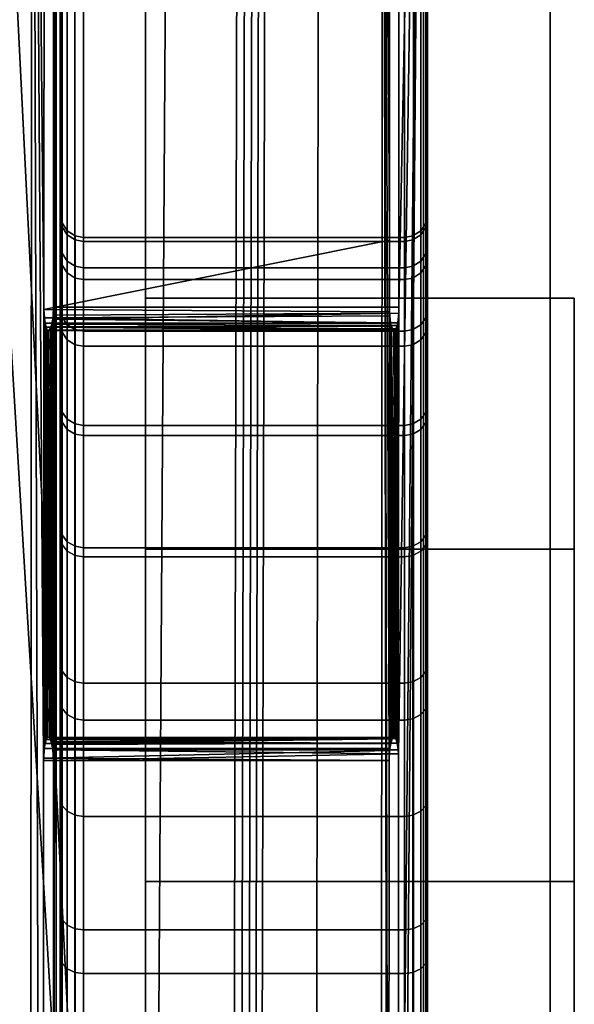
# Model space of a CAD drawing. Extents: x -11.8 to 11.8, y 0 to 23.7.
# Tile 47 of 52: x 10.6 to 11.8, y 15.6 to 17.7. Entities that reach past the tile are written whole.
import ezdxf

# ---------------------------------------------------------------- set-up
doc = ezdxf.new("R2010")
doc.units = 0
doc.layers.add('SHPM78Z54N_TRADECAD', color=7, linetype='CONTINUOUS')

msp = doc.modelspace()

# ---------------------------------------------------------------- linework, layer by layer
at = {"layer": 'SHPM78Z54N_TRADECAD'}
for points in [[(9.0164, 21.874, 33.0011), (10.8391, 22.9691, 33.0011), (10.8391, 3.9269, 33.0011), (9.0164, 4.4772, 33.0011)], [(10.8391, 17.1339, 22.2321), (10.8391, 15.8789, 25.3622), (10.8391, 22.9691, 33.0011)], [(10.8391, 19.74, 7.8681), (10.8391, 15.4412, 18.2796), (10.8391, 22.9691, 16.3708)], [(10.8391, 22.9691, 33.0011), (10.8391, 15.8789, 25.3622), (10.8391, 13.9465, 26.8857), (10.8391, 11.9646, 27.2942)], [(10.8391, 22.9691, 16.3708), (10.8391, 15.4412, 18.2796), (10.8391, 16.5944, 19.956), (10.8391, 22.9691, 33.0011)], [(10.8391, 11.9646, 27.2942), (10.8391, 10.0756, 26.8859), (10.8391, 3.9269, 33.0011), (10.8391, 22.9691, 33.0011)], [(10.8391, 16.5944, 19.956), (10.8391, 17.1339, 22.2321), (10.8391, 22.9691, 33.0011)], [(11.4462, 13.1533, 16.3091), (11.4462, 13.5328, 16.456), (11.4462, 22.855, 13.305), (11.4462, 9.9997, 13.305)], [(11.4462, 22.855, 11.5923), (11.4462, 10.0049, 11.5923), (11.4462, 9.9997, 13.305), (11.4462, 22.855, 13.305)], [(11.4462, 19.6952, 8.111), (11.4462, 10.0049, 11.5923), (11.4462, 22.855, 11.5923)], [(11.4462, 22.855, 13.305), (11.4462, 13.5328, 16.456), (11.4462, 13.8995, 16.7027)], [(11.4462, 22.855, 13.305), (11.4462, 13.8995, 16.7027), (11.4462, 14.4634, 17.2043)], [(11.4462, 22.855, 13.305), (11.4462, 14.4634, 17.2043), (11.4462, 15.103, 17.8062)], [(11.4462, 22.855, 13.305), (11.4462, 15.103, 17.8062), (11.4462, 15.716, 18.4061)], [(11.4462, 22.855, 13.305), (11.4462, 15.716, 18.4061), (11.4462, 16.0568, 18.758)], [(11.4462, 22.855, 13.305), (11.4462, 16.0568, 18.758), (11.4462, 16.3468, 19.1254)], [(11.4462, 22.855, 13.305), (11.4462, 16.3468, 19.1254), (11.4462, 16.6406, 19.5867)], [(11.4462, 22.855, 13.305), (11.4462, 16.6406, 19.5867), (11.4462, 16.9058, 20.0952)], [(11.4462, 22.855, 13.305), (11.4462, 16.9058, 20.0952), (11.4462, 17.1108, 20.6045)], [(11.4462, 22.855, 13.305), (11.4462, 17.1108, 20.6045), (11.4462, 17.2489, 21.1398)], [(11.4462, 22.855, 13.305), (11.4462, 17.2489, 21.1398), (11.4462, 17.3145, 21.7244)], [(11.4462, 17.306, 22.3406), (11.4462, 19.8019, 29.2928), (11.4462, 22.855, 13.305), (11.4462, 17.3145, 21.7244)], [(10.3045, 21.1022, 0.0442), (10.8391, 12.2355, 0.0397), (10.3738, 21.5475, 0.0442)], [(11.7095, 21.5475, 0.0443), (10.3738, 21.5475, 0.0442), (10.8391, 12.2355, 0.0397), (11.7095, 12.2436, 0.0397)], [(11.7095, 12.2436, 0.0397), (11.7095, 20.7026, 1.7541), (11.7095, 21.5475, 0.0443)], [(-0.9744, 21.5017, 0.042), (-11.8433, 14.8549, 0.0397), (10.8391, 12.2355, 0.0397), (0.464, 21.5017, 0.0422)], [(0.464, 21.5017, 0.0422), (10.8391, 12.2355, 0.0397), (5.4114, 21.5017, 0.0432)], [(10.8391, 12.2355, 0.0397), (10.3045, 21.1022, 0.0442), (9.2604, 21.1124, 0.044), (5.4114, 21.5017, 0.0432)], [(10.6562, 19.6952, 8.1108), (10.6562, 20.807, 11.5923), (10.6562, 10.0049, 11.5923)], [(10.6562, 20.7052, 13.305), (10.6562, 9.9997, 13.305), (10.6562, 10.0049, 11.5923), (10.6562, 20.807, 11.5923)], [(11.7095, 20.8088, 3.4718), (11.7095, 12.2436, 3.0412), (11.7095, 12.2436, 5.1122), (11.7095, 19.74, 5.8804)], [(11.7095, 20.7026, 1.7541), (11.7095, 12.2436, 0.0397), (11.7095, 12.2436, 3.0412), (11.7095, 20.8088, 3.4718)], [(10.6562, 20.7052, 13.305), (10.6562, 19.7552, 29.2921), (10.6562, 17.3145, 21.7241), (10.6562, 17.2489, 21.1395)], [(10.6562, 17.2489, 21.1395), (10.6562, 17.1108, 20.6042), (10.6562, 20.7052, 13.305)], [(10.6562, 17.1108, 20.6042), (10.6562, 16.9058, 20.0949), (10.6562, 20.7052, 13.305)], [(10.6562, 16.9058, 20.0949), (10.6562, 16.6406, 19.5864), (10.6562, 20.7052, 13.305)], [(10.6562, 16.6406, 19.5864), (10.6562, 16.3468, 19.1251), (10.6562, 20.7052, 13.305)], [(10.6562, 16.3468, 19.1251), (10.6562, 16.0568, 18.7577), (10.6562, 20.7052, 13.305)], [(10.6562, 16.0568, 18.7577), (10.6562, 15.716, 18.4058), (10.6562, 20.7052, 13.305)], [(10.6562, 15.716, 18.4058), (10.6562, 15.103, 17.8058), (10.6562, 20.7052, 13.305)], [(10.6562, 15.103, 17.8058), (10.6562, 14.4634, 17.204), (10.6562, 20.7052, 13.305)], [(10.6562, 14.4634, 17.204), (10.6562, 13.8995, 16.7024), (10.6562, 20.7052, 13.305)], [(10.6562, 13.8995, 16.7024), (10.6562, 13.5328, 16.4557), (10.6562, 20.7052, 13.305)], [(10.6562, 20.7052, 13.305), (10.6562, 13.5328, 16.4557), (10.6562, 13.1533, 16.3087), (10.6562, 9.9997, 13.305)], [(11.4462, 3.9459, 29.1788), (11.4462, 3.9459, 29.2038), (11.4462, 19.7805, 29.3172), (11.4462, 19.8019, 29.2928)], [(11.4462, 19.8019, 29.2928), (11.4462, 17.306, 22.3406), (11.4462, 17.2232, 22.9708)], [(11.4462, 19.8019, 29.2928), (11.4462, 17.2232, 22.9708), (11.4462, 17.0783, 23.564)], [(11.4462, 19.8019, 29.2928), (11.4462, 17.0783, 23.564), (11.4462, 16.8841, 24.0696)], [(11.4462, 19.8019, 29.2928), (11.4462, 16.8841, 24.0696), (11.4462, 16.62, 24.5511)], [(11.4462, 19.8019, 29.2928), (11.4462, 16.62, 24.5511), (11.4462, 16.2664, 25.0741)], [(11.4462, 19.8019, 29.2928), (11.4462, 16.2664, 25.0741), (11.4462, 15.8109, 25.6211)], [(11.4462, 19.8019, 29.2928), (11.4462, 15.8109, 25.6211), (11.4462, 15.325, 26.0617)], [(11.4462, 19.8019, 29.2928), (11.4462, 15.325, 26.0617), (11.4462, 14.7978, 26.4256)], [(11.4462, 19.8019, 29.2928), (11.4462, 14.7978, 26.4256), (11.4462, 14.2453, 26.7081)], [(11.4462, 19.8019, 29.2928), (11.4462, 14.2453, 26.7081), (11.4462, 13.6533, 26.9122)], [(11.4462, 19.8019, 29.2928), (11.4462, 13.6533, 26.9122), (11.4462, 12.7551, 27.0774)], [(11.4462, 19.8019, 29.2928), (11.4462, 12.7551, 27.0774), (11.4462, 12.0554, 27.1283)], [(11.4462, 12.0554, 27.1283), (11.4462, 11.355, 27.0879), (11.4462, 3.9459, 29.1788), (11.4462, 19.8019, 29.2928)], [(11.4462, 3.9459, 29.2038), (11.4461, 3.9459, 29.2288), (11.4462, 19.7647, 29.3425), (11.4462, 19.7805, 29.3172)], [(10.4894, 3.9459, 32.3223), (10.5848, 3.9462, 32.1012), (10.5956, 19.7543, 32.1049), (10.5116, 19.7548, 32.2826)], [(10.5526, 4.8909, 33.3753), (10.5503, 19.7357, 33.377), (10.8946, 19.7531, 33.0873), (10.8, 4.8909, 33.1847)], [(10.6177, 12.2984, 31.9642), (10.5956, 19.7543, 32.1049), (10.5848, 3.9462, 32.1012), (10.6179, 11.3548, 31.9632)], [(10.5956, 19.7543, 32.1049), (10.6177, 12.2984, 31.9642), (10.6202, 16.1395, 31.9653)], [(10.5956, 19.7543, 32.1049), (10.6202, 16.1395, 31.9653), (10.6209, 17.1096, 31.9653)], [(10.5956, 19.7543, 32.1049), (10.6209, 17.1096, 31.9653), (10.6222, 19.0145, 31.9661)], [(10.6413, 11.3645, 31.8655), (10.6469, 3.946, 31.8423), (10.6469, 19.7517, 31.8423), (10.6413, 14.2395, 31.8655)], [(10.6469, 19.7517, 31.8423), (10.6416, 19.0242, 31.8666), (10.6413, 17.1145, 31.8655)], [(10.6469, 19.7517, 31.8423), (10.6413, 16.1395, 31.8655), (10.6413, 14.2395, 31.8655)], [(10.6469, 19.7517, 31.8423), (10.6413, 17.1145, 31.8655), (10.6413, 16.1395, 31.8655)], [(10.6561, 19.7516, 29.3921), (10.6469, 19.7517, 31.8423), (10.6469, 3.946, 31.8423), (10.6561, 3.9459, 29.2785)], [(10.6561, 3.9459, 29.2285), (10.6562, 3.9459, 29.2035), (10.6562, 19.7536, 29.3171), (10.6562, 19.7525, 29.3421)], [(10.6561, 3.9459, 29.2535), (10.6561, 3.9459, 29.2285), (10.6562, 19.7525, 29.3421), (10.6561, 19.7518, 29.3671)], [(10.6561, 3.9459, 29.2785), (10.6561, 3.9459, 29.2535), (10.6561, 19.7518, 29.3671), (10.6561, 19.7516, 29.3921)], [(10.6562, 3.9459, 29.2035), (10.6562, 3.9459, 29.1785), (10.6562, 19.7552, 29.2921), (10.6562, 19.7536, 29.3171)], [(10.6562, 3.9459, 29.1785), (10.6562, 11.355, 27.0876), (10.6562, 12.0554, 27.128), (10.6562, 19.7552, 29.2921)], [(10.6562, 12.0554, 27.128), (10.6562, 12.7551, 27.0771), (10.6562, 19.7552, 29.2921)], [(10.6562, 12.7551, 27.0771), (10.6562, 13.6533, 26.9119), (10.6562, 19.7552, 29.2921)], [(10.6562, 13.6533, 26.9119), (10.6562, 14.2453, 26.7077), (10.6562, 19.7552, 29.2921)], [(10.6562, 14.2453, 26.7077), (10.6562, 14.7978, 26.4253), (10.6562, 19.7552, 29.2921)], [(10.6562, 14.7978, 26.4253), (10.6562, 15.325, 26.0613), (10.6562, 19.7552, 29.2921)], [(10.6562, 15.325, 26.0613), (10.6562, 15.8109, 25.6208), (10.6562, 19.7552, 29.2921)], [(10.6562, 15.8109, 25.6208), (10.6562, 16.2664, 25.0738), (10.6562, 19.7552, 29.2921)], [(10.6562, 16.2664, 25.0738), (10.6562, 16.62, 24.5507), (10.6562, 19.7552, 29.2921)], [(10.6562, 16.62, 24.5507), (10.6562, 16.8841, 24.0693), (10.6562, 19.7552, 29.2921)], [(10.6562, 16.8841, 24.0693), (10.6562, 17.0783, 23.5637), (10.6562, 19.7552, 29.2921)], [(10.6562, 17.0783, 23.5637), (10.6562, 17.2232, 22.9705), (10.6562, 19.7552, 29.2921)], [(10.6562, 17.2232, 22.9705), (10.6562, 17.306, 22.3403), (10.6562, 19.7552, 29.2921)], [(10.6562, 17.306, 22.3403), (10.6562, 17.3145, 21.7241), (10.6562, 19.7552, 29.2921)], [(10.8, 4.8909, 33.1847), (10.8946, 19.7531, 33.0873), (11.0403, 19.7543, 32.9093), (11.0058, 4.8909, 32.9869)], [(11.0219, 4.8876, 32.9686), (11.0058, 4.8909, 32.9869), (11.0403, 19.7543, 32.9093), (11.0568, 19.7544, 32.8907)], [(11.0376, 4.8779, 32.9487), (11.0219, 4.8876, 32.9686), (11.0568, 19.7544, 32.8907), (11.0723, 19.7545, 32.8712)], [(11.0522, 4.8621, 32.928), (11.0376, 4.8779, 32.9487), (11.0723, 19.7545, 32.8712), (11.0867, 19.7545, 32.8509)], [(11.0651, 4.8408, 32.9074), (11.0522, 4.8621, 32.928), (11.0867, 19.7545, 32.8509), (11.1, 19.7545, 32.8298)], [(11.2138, 19.7547, 32.6475), (11.1915, 3.9459, 32.6872), (11.0651, 4.8408, 32.9074), (11.1, 19.7545, 32.8298)], [(11.3392, 3.9459, 32.3498), (11.1915, 3.9459, 32.6872), (11.2138, 19.7547, 32.6475), (11.35, 19.7539, 32.3535)], [(11.3599, 11.3645, 32.2838), (11.3392, 3.9459, 32.3498), (11.35, 19.7539, 32.3535), (11.3612, 13.2645, 32.2844)], [(11.35, 19.7539, 32.3535), (11.3639, 19.0145, 32.2855), (11.3639, 17.2587, 32.2855)], [(11.35, 19.7539, 32.3535), (11.3639, 17.2587, 32.2855), (11.364, 17.1048, 32.2845), (11.3631, 16.1395, 32.2852)], [(11.35, 19.7539, 32.3535), (11.3631, 16.1395, 32.2852), (11.3619, 14.2395, 32.2847)], [(11.35, 19.7539, 32.3535), (11.3619, 14.2395, 32.2847), (11.3612, 13.2645, 32.2844)], [(11.4369, 19.7516, 31.9274), (11.4369, 3.9459, 31.9274), (11.3828, 11.3645, 32.1848), (11.3841, 13.2695, 32.1856)], [(11.3843, 17.1145, 32.1854), (11.4369, 19.7516, 31.9274), (11.3838, 16.1539, 32.1875), (11.3831, 16.1625, 32.191)], [(11.4369, 19.7516, 31.9274), (11.3843, 14.2395, 32.1854), (11.3838, 16.1539, 32.1875)], [(11.4369, 19.7516, 31.9274), (11.3843, 17.1145, 32.1854), (11.3838, 19.0289, 32.1875)], [(11.4369, 19.7516, 31.9274), (11.3841, 13.2695, 32.1856), (11.3843, 14.2395, 32.1854)], [(11.4461, 19.7516, 29.3924), (11.4461, 3.9459, 29.2788), (11.4369, 3.9459, 31.9274), (11.4369, 19.7516, 31.9274)], [(11.4461, 3.9459, 29.2288), (11.4461, 3.9459, 29.2538), (11.4461, 19.7549, 29.368), (11.4462, 19.7647, 29.3425)], [(11.4461, 3.9459, 29.2538), (11.4461, 3.9459, 29.2788), (11.4461, 19.7516, 29.3924), (11.4461, 19.7549, 29.368)], [(10.8391, 10.163, 5.8804), (10.8391, 13.357, 16.5438), (10.8391, 15.4412, 18.2796), (10.8391, 19.74, 7.8681)], [(10.8391, 10.163, 5.8804), (10.8391, 19.74, 7.8681), (10.8391, 19.74, 5.8804)], [(11.7095, 10.163, 5.8804), (10.8391, 10.163, 5.8804), (10.8391, 19.74, 5.8804), (11.7095, 19.74, 5.8804)], [(11.7095, 19.74, 5.8804), (11.7095, 12.2436, 5.1122), (11.7095, 10.163, 5.1122), (11.7095, 10.163, 5.8804)], [(10.6562, 19.6952, 8.1108), (10.6562, 10.0049, 11.5923), (10.6562, 19.6628, 8.0891)], [(11.4462, 19.6952, 8.111), (11.4462, 19.6627, 8.0894), (11.4462, 10.0049, 11.5923)], [(10.6562, 10.0049, 11.5923), (10.6562, 19.6411, 8.0567), (10.6562, 19.6628, 8.0891)], [(11.4462, 19.6627, 8.0894), (11.4462, 19.6411, 8.057), (11.4462, 10.0049, 11.5923)], [(10.6562, 10.0049, 11.5923), (10.6562, 19.6336, 8.0184), (10.6562, 19.6411, 8.0567)], [(11.4462, 19.6411, 8.057), (11.4462, 19.6335, 8.0187), (11.4462, 10.0049, 11.5923)], [(10.6562, 19.6336, 8.0184), (10.6562, 10.0049, 11.5923), (10.6562, 10.0219, 5.9351), (10.6562, 19.6335, 5.9142)], [(10.6562, 10.0219, 5.9351), (10.66, 10.0219, 5.916), (10.66, 19.6335, 5.895), (10.6562, 19.6335, 5.9142)], [(10.66, 10.0219, 5.916), (10.6709, 10.0219, 5.8998), (10.6709, 19.6335, 5.8788), (10.66, 19.6335, 5.895)], [(10.6709, 10.0219, 5.8998), (10.6871, 10.0219, 5.889), (10.6871, 19.6335, 5.868), (10.6709, 19.6335, 5.8788)], [(10.6871, 10.0219, 5.889), (10.7062, 10.0219, 5.8852), (10.7062, 19.6335, 5.8642), (10.6871, 19.6335, 5.868)], [(11.3962, 10.0219, 5.8854), (11.3962, 19.6335, 5.8645), (10.7062, 19.6335, 5.8642), (10.7062, 10.0219, 5.8852)], [(11.3962, 10.0219, 5.8854), (11.4154, 10.0219, 5.8893), (11.4154, 19.6335, 5.8683), (11.3962, 19.6335, 5.8645)], [(11.4154, 10.0219, 5.8893), (11.4316, 10.0219, 5.9001), (11.4316, 19.6335, 5.8791), (11.4154, 19.6335, 5.8683)], [(11.4316, 10.0219, 5.9001), (11.4424, 10.0219, 5.9163), (11.4424, 19.6335, 5.8953), (11.4316, 19.6335, 5.8791)], [(11.4424, 10.0219, 5.9163), (11.4462, 10.0219, 5.9355), (11.4462, 19.6335, 5.9145), (11.4424, 19.6335, 5.8953)], [(11.4462, 10.0219, 5.9355), (11.4462, 10.0049, 11.5923), (11.4462, 19.6335, 8.0187), (11.4462, 19.6335, 5.9145)], [(10.6413, 17.1145, 31.8655), (10.6416, 19.0242, 31.8666), (11.3838, 19.0289, 32.1875), (11.3843, 17.1145, 32.1854)], [(11.3639, 19.0145, 32.2855), (10.6222, 19.0145, 31.9661), (10.6209, 17.1096, 31.9653), (11.3639, 17.2587, 32.2855)], [(10.6562, 17.3145, 21.7241), (10.6597, 17.296, 21.725), (10.6597, 17.2308, 21.1428), (10.6562, 17.2489, 21.1395)], [(10.6597, 17.296, 21.725), (10.6562, 17.3145, 21.7241), (10.6562, 17.306, 22.3403), (10.6597, 17.2876, 22.339)], [(11.4462, 17.3145, 21.7244), (11.4427, 17.296, 21.7253), (11.4427, 17.2876, 22.3393), (11.4462, 17.306, 22.3406)], [(11.4427, 17.296, 21.7253), (11.4462, 17.3145, 21.7244), (11.4462, 17.2489, 21.1398), (11.4427, 17.2308, 21.1431)], [(10.6562, 17.2232, 22.9705), (10.6597, 17.2051, 22.9671), (10.6597, 17.2876, 22.339), (10.6562, 17.306, 22.3403)], [(10.6709, 17.2791, 21.7258), (10.6597, 17.296, 21.725), (10.6597, 17.2876, 22.339), (10.6709, 17.2706, 22.3378)], [(10.6597, 17.296, 21.725), (10.6709, 17.2791, 21.7258), (10.6709, 17.214, 21.1459), (10.6597, 17.2308, 21.1428)], [(10.6597, 17.2051, 22.9671), (10.6709, 17.1884, 22.964), (10.6709, 17.2706, 22.3378), (10.6597, 17.2876, 22.339)], [(11.4316, 17.2791, 21.7261), (11.4427, 17.296, 21.7253), (11.4427, 17.2308, 21.1431), (11.4316, 17.214, 21.1462)], [(11.4427, 17.296, 21.7253), (11.4316, 17.2791, 21.7261), (11.4316, 17.2706, 22.3381), (11.4427, 17.2876, 22.3393)], [(11.4316, 17.1884, 22.9643), (11.4427, 17.2051, 22.9674), (11.4427, 17.2876, 22.3393), (11.4316, 17.2706, 22.3381)], [(11.4427, 17.2051, 22.9674), (11.4462, 17.2232, 22.9708), (11.4462, 17.306, 22.3406), (11.4427, 17.2876, 22.3393)], [(10.6878, 17.2679, 21.7264), (10.6709, 17.2791, 21.7258), (10.6709, 17.2706, 22.3378), (10.6878, 17.2595, 22.337)], [(10.6709, 17.2791, 21.7258), (10.6878, 17.2679, 21.7264), (10.6878, 17.2031, 21.1479), (10.6709, 17.214, 21.1459)], [(10.6709, 17.1884, 22.964), (10.6878, 17.1774, 22.9619), (10.6878, 17.2595, 22.337), (10.6709, 17.2706, 22.3378)], [(10.7062, 17.2644, 21.7266), (10.6878, 17.2679, 21.7264), (10.6878, 17.2595, 22.337), (10.7062, 17.256, 22.3367)], [(10.6878, 17.2679, 21.7264), (10.7062, 17.2644, 21.7266), (10.7062, 17.1996, 21.1486), (10.6878, 17.2031, 21.1479)], [(11.3962, 17.2644, 21.7268), (11.4146, 17.2679, 21.7267), (11.4146, 17.2031, 21.1482), (11.3962, 17.1996, 21.1488)], [(11.4146, 17.2679, 21.7267), (11.3962, 17.2644, 21.7268), (11.3962, 17.256, 22.337), (11.4146, 17.2595, 22.3373)], [(11.4146, 17.2679, 21.7267), (11.4316, 17.2791, 21.7261), (11.4316, 17.214, 21.1462), (11.4146, 17.2031, 21.1482)], [(11.4316, 17.2791, 21.7261), (11.4146, 17.2679, 21.7267), (11.4146, 17.2595, 22.3373), (11.4316, 17.2706, 22.3381)], [(11.4146, 17.1774, 22.9622), (11.4316, 17.1884, 22.9643), (11.4316, 17.2706, 22.3381), (11.4146, 17.2595, 22.3373)], [(11.364, 17.1048, 32.2845), (11.3639, 17.2587, 32.2855), (10.6209, 17.1096, 31.9653)], [(10.6597, 17.0933, 20.61), (10.6562, 17.1108, 20.6042), (10.6562, 17.2489, 21.1395), (10.6597, 17.2308, 21.1428)], [(10.6878, 17.1774, 22.9619), (10.7062, 17.174, 22.9613), (10.7062, 17.256, 22.3367), (10.6878, 17.2595, 22.337)], [(11.3962, 17.256, 22.337), (11.3962, 17.2644, 21.7268), (10.7062, 17.2644, 21.7266), (10.7062, 17.256, 22.3367)], [(11.3962, 17.2644, 21.7268), (11.3962, 17.1996, 21.1488), (10.7062, 17.1996, 21.1486), (10.7062, 17.2644, 21.7266)], [(11.3962, 17.174, 22.9616), (11.3962, 17.256, 22.337), (10.7062, 17.256, 22.3367), (10.7062, 17.174, 22.9613)], [(11.3962, 17.174, 22.9616), (11.4146, 17.1774, 22.9622), (11.4146, 17.2595, 22.3373), (11.3962, 17.256, 22.337)], [(11.4462, 17.1108, 20.6045), (11.4427, 17.0933, 20.6103), (11.4427, 17.2308, 21.1431), (11.4462, 17.2489, 21.1398)], [(10.6597, 17.2051, 22.9671), (10.6562, 17.2232, 22.9705), (10.6562, 17.0783, 23.5637), (10.6597, 17.0607, 23.5582)], [(10.6709, 17.0771, 20.6153), (10.6597, 17.0933, 20.61), (10.6597, 17.2308, 21.1428), (10.6709, 17.214, 21.1459)], [(11.4427, 17.0933, 20.6103), (11.4316, 17.0771, 20.6156), (11.4316, 17.214, 21.1462), (11.4427, 17.2308, 21.1431)], [(11.4462, 17.2232, 22.9708), (11.4427, 17.2051, 22.9674), (11.4427, 17.0607, 23.5585), (11.4462, 17.0783, 23.564)], [(10.6709, 17.1884, 22.964), (10.6597, 17.2051, 22.9671), (10.6597, 17.0607, 23.5582), (10.6709, 17.0445, 23.5531)], [(10.6878, 17.0666, 20.6188), (10.6709, 17.0771, 20.6153), (10.6709, 17.214, 21.1459), (10.6878, 17.2031, 21.1479)], [(10.7062, 17.0632, 20.6199), (10.6878, 17.0666, 20.6188), (10.6878, 17.2031, 21.1479), (10.7062, 17.1996, 21.1486)], [(11.4146, 17.0665, 20.6191), (11.3962, 17.0632, 20.6202), (11.3962, 17.1996, 21.1488), (11.4146, 17.2031, 21.1482)], [(11.4316, 17.0771, 20.6156), (11.4146, 17.0665, 20.6191), (11.4146, 17.2031, 21.1482), (11.4316, 17.214, 21.1462)], [(11.4427, 17.2051, 22.9674), (11.4316, 17.1884, 22.9643), (11.4316, 17.0445, 23.5534), (11.4427, 17.0607, 23.5585)], [(10.6878, 17.1774, 22.9619), (10.6709, 17.1884, 22.964), (10.6709, 17.0445, 23.5531), (10.6878, 17.0338, 23.5498)], [(11.3962, 17.1996, 21.1488), (11.3962, 17.0632, 20.6202), (10.7062, 17.0632, 20.6199), (10.7062, 17.1996, 21.1486)], [(11.4316, 17.1884, 22.9643), (11.4146, 17.1774, 22.9622), (11.4146, 17.0338, 23.5501), (11.4316, 17.0445, 23.5534)], [(10.7062, 17.174, 22.9613), (10.6878, 17.1774, 22.9619), (10.6878, 17.0338, 23.5498), (10.7062, 17.0305, 23.5487)], [(11.3962, 17.0305, 23.549), (11.3962, 17.174, 22.9616), (10.7062, 17.174, 22.9613), (10.7062, 17.0305, 23.5487)], [(11.4146, 17.1774, 22.9622), (11.3962, 17.174, 22.9616), (11.3962, 17.0305, 23.549), (11.4146, 17.0338, 23.5501)], [(11.7096, 17.1339, 22.2321), (10.8391, 17.1339, 22.2321), (10.8391, 16.5944, 19.956), (11.7096, 16.5944, 19.956)], [(11.7096, 15.8789, 25.3622), (10.8391, 15.8789, 25.3622), (10.8391, 17.1339, 22.2321), (11.7096, 17.1339, 22.2321)], [(11.7616, 17.1339, 22.2321), (11.7096, 17.1339, 22.2321), (11.7096, 16.5944, 19.956), (11.7616, 16.5944, 19.956)], [(11.7616, 15.8789, 25.3622), (11.7096, 15.8789, 25.3622), (11.7096, 17.1339, 22.2321), (11.7616, 17.1339, 22.2321)], [(11.7616, 17.1339, 22.2321), (11.7616, 16.5944, 19.956), (11.7616, 10.6756, 19.4966), (11.7616, 12.6601, 22.3483)], [(11.7616, 15.8789, 25.3622), (11.7616, 17.1339, 22.2321), (11.7616, 12.6601, 22.3483), (11.7616, 12.0901, 23.4124)], [(10.6202, 16.1395, 31.9653), (10.6203, 16.1445, 31.965), (10.6209, 17.1096, 31.9653)], [(10.6203, 16.1445, 31.965), (10.622, 17.0915, 31.9599), (10.6209, 17.1096, 31.9653)], [(11.364, 17.1048, 32.2845), (10.6209, 17.1096, 31.9653), (10.622, 17.0915, 31.9599), (11.3646, 17.0958, 32.2819)], [(11.3666, 17.0803, 32.272), (11.3646, 17.0958, 32.2819), (10.622, 17.0915, 31.9599)], [(10.6397, 17.0888, 31.8725), (11.3839, 17.1017, 32.1871), (11.3817, 17.0814, 32.198)], [(10.6406, 17.0972, 31.8685), (11.3839, 17.1017, 32.1871), (10.6397, 17.0888, 31.8725)], [(10.6406, 17.0972, 31.8685), (10.6397, 17.0888, 31.8725), (10.64, 16.1625, 31.871)], [(10.6406, 17.0972, 31.8685), (10.64, 16.1625, 31.871), (10.6413, 16.1395, 31.8655)], [(10.6413, 17.1145, 31.8655), (11.3843, 17.1145, 32.1854), (11.3839, 17.1017, 32.1871), (10.6406, 17.0972, 31.8685)], [(10.6413, 17.1145, 31.8655), (10.6406, 17.0972, 31.8685), (10.6413, 16.1395, 31.8655)], [(10.6597, 16.8891, 20.1026), (10.6562, 16.9058, 20.0949), (10.6562, 17.1108, 20.6042), (10.6597, 17.0933, 20.61)], [(11.364, 17.1048, 32.2845), (11.3646, 17.0958, 32.2819), (11.3631, 16.1395, 32.2852)], [(11.3646, 17.0958, 32.2819), (11.3643, 16.1611, 32.2804), (11.3631, 16.1395, 32.2852)], [(11.3646, 17.0958, 32.2819), (11.3648, 16.1652, 32.2782), (11.3643, 16.1611, 32.2804)], [(11.3646, 17.0958, 32.2819), (11.3702, 16.1859, 32.2543), (11.3667, 16.176, 32.2696)], [(11.3646, 17.0958, 32.2819), (11.3667, 16.176, 32.2696), (11.3648, 16.1652, 32.2782)], [(11.3721, 16.1886, 32.2452), (11.3702, 16.1859, 32.2543), (11.3646, 17.0958, 32.2819)], [(11.3741, 16.1895, 32.2355), (11.3721, 16.1886, 32.2452), (11.3646, 17.0958, 32.2819)], [(11.3776, 16.1865, 32.2182), (11.3741, 16.1895, 32.2355), (11.3646, 17.0958, 32.2819)], [(11.3808, 16.177, 32.2023), (11.3776, 16.1865, 32.2182), (11.3646, 17.0958, 32.2819)], [(11.3808, 16.177, 32.2023), (11.3646, 17.0958, 32.2819), (11.3666, 17.0803, 32.272)], [(11.3831, 16.1625, 32.191), (11.3817, 17.0814, 32.198), (11.3839, 17.1017, 32.1871)], [(11.3839, 17.1017, 32.1871), (11.3843, 17.1145, 32.1854), (11.3831, 16.1625, 32.191)], [(11.4462, 16.9058, 20.0952), (11.4427, 16.8891, 20.1029), (11.4427, 17.0933, 20.6103), (11.4462, 17.1108, 20.6045)], [(10.6203, 16.1445, 31.965), (10.6216, 16.1652, 31.9582), (10.6235, 17.0803, 31.9519), (10.622, 17.0915, 31.9599)], [(10.6233, 16.176, 31.9495), (10.6256, 17.0716, 31.9411), (10.6235, 17.0803, 31.9519), (10.6216, 16.1652, 31.9582)], [(11.3666, 17.0803, 32.272), (10.622, 17.0915, 31.9599), (10.6235, 17.0803, 31.9519)], [(10.6233, 16.176, 31.9495), (10.6256, 16.184, 31.9382), (10.6376, 17.0781, 31.881)], [(10.6233, 16.176, 31.9495), (10.6376, 17.0781, 31.881), (10.636, 17.0724, 31.8882)], [(11.3666, 17.0803, 32.272), (10.6235, 17.0803, 31.9519), (10.6256, 17.0716, 31.9411), (11.368, 17.0742, 32.2651)], [(10.6256, 16.184, 31.9382), (10.6282, 16.1886, 31.9248), (10.6376, 17.0781, 31.881)], [(10.6282, 16.1886, 31.9248), (10.6326, 16.1879, 31.9022), (10.6376, 17.0781, 31.881)], [(10.6376, 17.0781, 31.881), (10.6326, 16.1879, 31.9022), (10.6336, 16.1865, 31.8977)], [(10.6376, 17.0781, 31.881), (10.6336, 16.1865, 31.8977), (10.6365, 16.1799, 31.8856)], [(11.3803, 17.0751, 32.2047), (10.636, 17.0724, 31.8882), (10.6376, 17.0781, 31.881)], [(11.3779, 17.0682, 32.2167), (10.636, 17.0724, 31.8882), (11.3803, 17.0751, 32.2047)], [(10.6376, 17.0781, 31.881), (10.6365, 16.1799, 31.8856), (10.6381, 16.1738, 31.8788)], [(10.6397, 17.0888, 31.8725), (11.3817, 17.0814, 32.198), (10.6376, 17.0781, 31.881)], [(10.6397, 17.0888, 31.8725), (10.6376, 17.0781, 31.881), (10.6381, 16.1738, 31.8788)], [(10.6376, 17.0781, 31.881), (11.3817, 17.0814, 32.198), (11.3803, 17.0751, 32.2047)], [(10.6397, 17.0888, 31.8725), (10.6381, 16.1738, 31.8788), (10.64, 16.1625, 31.871)], [(10.6562, 16.8841, 24.0693), (10.6597, 16.8673, 24.0615), (10.6597, 17.0607, 23.5582), (10.6562, 17.0783, 23.5637)], [(10.6709, 16.8737, 20.1097), (10.6597, 16.8891, 20.1026), (10.6597, 17.0933, 20.61), (10.6709, 17.0771, 20.6153)], [(10.6878, 16.8636, 20.1144), (10.6709, 16.8737, 20.1097), (10.6709, 17.0771, 20.6153), (10.6878, 17.0666, 20.6188)], [(11.3831, 16.1625, 32.191), (11.3808, 16.177, 32.2023), (11.3666, 17.0803, 32.272)], [(11.3831, 16.1625, 32.191), (11.3666, 17.0803, 32.272), (11.368, 17.0742, 32.2651)], [(11.3831, 16.1625, 32.191), (11.3779, 17.0682, 32.2167), (11.3803, 17.0751, 32.2047)], [(11.3831, 16.1625, 32.191), (11.3803, 17.0751, 32.2047), (11.3817, 17.0814, 32.198)], [(11.4316, 16.8737, 20.11), (11.4146, 16.8636, 20.1147), (11.4146, 17.0665, 20.6191), (11.4316, 17.0771, 20.6156)], [(11.4427, 16.8891, 20.1029), (11.4316, 16.8737, 20.11), (11.4316, 17.0771, 20.6156), (11.4427, 17.0933, 20.6103)], [(11.4427, 16.8673, 24.0618), (11.4462, 16.8841, 24.0696), (11.4462, 17.0783, 23.564), (11.4427, 17.0607, 23.5585)], [(10.6233, 16.176, 31.9495), (10.636, 17.0724, 31.8882), (10.6316, 17.0648, 31.9104)], [(10.6233, 16.176, 31.9495), (10.6281, 17.0662, 31.9282), (10.6256, 17.0716, 31.9411)], [(10.6233, 16.176, 31.9495), (10.6316, 17.0648, 31.9104), (10.6281, 17.0662, 31.9282)], [(11.3724, 17.0652, 32.2436), (11.368, 17.0742, 32.2651), (10.6256, 17.0716, 31.9411)], [(11.3724, 17.0652, 32.2436), (10.6256, 17.0716, 31.9411), (10.6281, 17.0662, 31.9282)], [(11.3724, 17.0652, 32.2436), (10.6281, 17.0662, 31.9282), (10.6316, 17.0648, 31.9104)], [(11.377, 17.0666, 32.2211), (10.6316, 17.0648, 31.9104), (10.636, 17.0724, 31.8882)], [(11.3731, 17.0648, 32.2404), (10.6316, 17.0648, 31.9104), (11.377, 17.0666, 32.2211)], [(11.3731, 17.0648, 32.2404), (11.3724, 17.0652, 32.2436), (10.6316, 17.0648, 31.9104)], [(11.377, 17.0666, 32.2211), (10.636, 17.0724, 31.8882), (11.3779, 17.0682, 32.2167)], [(10.6597, 16.8673, 24.0615), (10.6709, 16.8519, 24.0543), (10.6709, 17.0445, 23.5531), (10.6597, 17.0607, 23.5582)], [(10.7062, 16.8604, 20.1159), (10.6878, 16.8636, 20.1144), (10.6878, 17.0666, 20.6188), (10.7062, 17.0632, 20.6199)], [(11.3962, 17.0632, 20.6202), (11.3962, 16.8604, 20.1162), (10.7062, 16.8604, 20.1159), (10.7062, 17.0632, 20.6199)], [(11.3831, 16.1625, 32.191), (11.368, 17.0742, 32.2651), (11.3724, 17.0652, 32.2436)], [(11.3831, 16.1625, 32.191), (11.3724, 17.0652, 32.2436), (11.3731, 17.0648, 32.2404)], [(11.3831, 16.1625, 32.191), (11.3731, 17.0648, 32.2404), (11.377, 17.0666, 32.2211)], [(11.3831, 16.1625, 32.191), (11.377, 17.0666, 32.2211), (11.3779, 17.0682, 32.2167)], [(11.4146, 16.8636, 20.1147), (11.3962, 16.8604, 20.1162), (11.3962, 17.0632, 20.6202), (11.4146, 17.0665, 20.6191)], [(11.4316, 16.8519, 24.0547), (11.4427, 16.8673, 24.0618), (11.4427, 17.0607, 23.5585), (11.4316, 17.0445, 23.5534)], [(10.6709, 16.8519, 24.0543), (10.6878, 16.8418, 24.0497), (10.6878, 17.0338, 23.5498), (10.6709, 17.0445, 23.5531)], [(10.6878, 16.8418, 24.0497), (10.7062, 16.8386, 24.0482), (10.7062, 17.0305, 23.5487), (10.6878, 17.0338, 23.5498)], [(11.3962, 16.8386, 24.0485), (11.4146, 16.8418, 24.05), (11.4146, 17.0338, 23.5501), (11.3962, 17.0305, 23.549)], [(11.4146, 16.8418, 24.05), (11.4316, 16.8519, 24.0547), (11.4316, 17.0445, 23.5534), (11.4146, 17.0338, 23.5501)], [(11.3962, 16.8386, 24.0485), (11.3962, 17.0305, 23.549), (10.7062, 17.0305, 23.5487), (10.7062, 16.8386, 24.0482)], [(10.6562, 16.9058, 20.0949), (10.6597, 16.8891, 20.1026), (10.6597, 16.6246, 19.5956), (10.6562, 16.6406, 19.5864)], [(11.4427, 16.8891, 20.1029), (11.4462, 16.9058, 20.0952), (11.4462, 16.6406, 19.5867), (11.4427, 16.6246, 19.596)], [(10.6597, 16.8673, 24.0615), (10.6562, 16.8841, 24.0693), (10.6562, 16.62, 24.5507), (10.6597, 16.6043, 24.5411)], [(10.6597, 16.8891, 20.1026), (10.6709, 16.8737, 20.1097), (10.6709, 16.6099, 19.6041), (10.6597, 16.6246, 19.5956)], [(11.4316, 16.8737, 20.11), (11.4427, 16.8891, 20.1029), (11.4427, 16.6246, 19.596), (11.4316, 16.6099, 19.6044)], [(11.4462, 16.8841, 24.0696), (11.4427, 16.8673, 24.0618), (11.4427, 16.6043, 24.5415), (11.4462, 16.62, 24.5511)], [(10.6709, 16.8519, 24.0543), (10.6597, 16.8673, 24.0615), (10.6597, 16.6043, 24.5411), (10.6709, 16.5898, 24.5323)], [(10.6709, 16.8737, 20.1097), (10.6878, 16.8636, 20.1144), (10.6878, 16.6003, 19.6097), (10.6709, 16.6099, 19.6041)], [(10.6878, 16.8636, 20.1144), (10.7062, 16.8604, 20.1159), (10.7062, 16.5972, 19.6115), (10.6878, 16.6003, 19.6097)], [(11.3962, 16.8604, 20.1162), (11.4146, 16.8636, 20.1147), (11.4146, 16.6003, 19.61), (11.3962, 16.5972, 19.6118)], [(11.4146, 16.8636, 20.1147), (11.4316, 16.8737, 20.11), (11.4316, 16.6099, 19.6044), (11.4146, 16.6003, 19.61)], [(11.4427, 16.8673, 24.0618), (11.4316, 16.8519, 24.0547), (11.4316, 16.5898, 24.5326), (11.4427, 16.6043, 24.5415)], [(10.6878, 16.8418, 24.0497), (10.6709, 16.8519, 24.0543), (10.6709, 16.5898, 24.5323), (10.6878, 16.5803, 24.5265)], [(10.7062, 16.8386, 24.0482), (10.6878, 16.8418, 24.0497), (10.6878, 16.5803, 24.5265), (10.7062, 16.5773, 24.5247)], [(11.3962, 16.8604, 20.1162), (11.3962, 16.5972, 19.6118), (10.7062, 16.5972, 19.6115), (10.7062, 16.8604, 20.1159)], [(11.4146, 16.8418, 24.05), (11.3962, 16.8386, 24.0485), (11.3962, 16.5773, 24.525), (11.4146, 16.5803, 24.5268)], [(11.4316, 16.8519, 24.0547), (11.4146, 16.8418, 24.05), (11.4146, 16.5803, 24.5268), (11.4316, 16.5898, 24.5326)], [(11.3962, 16.5773, 24.525), (11.3962, 16.8386, 24.0485), (10.7062, 16.8386, 24.0482), (10.7062, 16.5773, 24.5247)], [(10.6597, 16.3318, 19.1357), (10.6562, 16.3468, 19.1251), (10.6562, 16.6406, 19.5864), (10.6597, 16.6246, 19.5956)], [(11.4462, 16.3468, 19.1254), (11.4427, 16.3318, 19.1361), (11.4427, 16.6246, 19.596), (11.4462, 16.6406, 19.5867)], [(10.6562, 16.2664, 25.0738), (10.6597, 16.2516, 25.0627), (10.6597, 16.6043, 24.5411), (10.6562, 16.62, 24.5507)], [(10.6709, 16.318, 19.1456), (10.6597, 16.3318, 19.1357), (10.6597, 16.6246, 19.5956), (10.6709, 16.6099, 19.6041)], [(10.6878, 16.3089, 19.152), (10.6709, 16.318, 19.1456), (10.6709, 16.6099, 19.6041), (10.6878, 16.6003, 19.6097)], [(11.4316, 16.318, 19.1459), (11.4146, 16.3089, 19.1523), (11.4146, 16.6003, 19.61), (11.4316, 16.6099, 19.6044)], [(11.4427, 16.3318, 19.1361), (11.4316, 16.318, 19.1459), (11.4316, 16.6099, 19.6044), (11.4427, 16.6246, 19.596)], [(11.4427, 16.2516, 25.063), (11.4462, 16.2664, 25.0741), (11.4462, 16.62, 24.5511), (11.4427, 16.6043, 24.5415)], [(10.6597, 16.2516, 25.0627), (10.6709, 16.2381, 25.0525), (10.6709, 16.5898, 24.5323), (10.6597, 16.6043, 24.5411)], [(10.6709, 16.2381, 25.0525), (10.6878, 16.2292, 25.0458), (10.6878, 16.5803, 24.5265), (10.6709, 16.5898, 24.5323)], [(10.7062, 16.306, 19.1541), (10.6878, 16.3089, 19.152), (10.6878, 16.6003, 19.6097), (10.7062, 16.5972, 19.6115)], [(11.3962, 16.5972, 19.6118), (11.3962, 16.306, 19.1544), (10.7062, 16.306, 19.1541), (10.7062, 16.5972, 19.6115)], [(11.7096, 16.5944, 19.956), (10.8391, 16.5944, 19.956), (10.8391, 15.4412, 18.2796), (11.7096, 15.4412, 18.2796)], [(11.4146, 16.3089, 19.1523), (11.3962, 16.306, 19.1544), (11.3962, 16.5972, 19.6118), (11.4146, 16.6003, 19.61)], [(11.4146, 16.2292, 25.0461), (11.4316, 16.2381, 25.0528), (11.4316, 16.5898, 24.5326), (11.4146, 16.5803, 24.5268)], [(11.4316, 16.2381, 25.0528), (11.4427, 16.2516, 25.063), (11.4427, 16.6043, 24.5415), (11.4316, 16.5898, 24.5326)], [(11.7616, 16.5944, 19.956), (11.7096, 16.5944, 19.956), (11.7096, 15.4412, 18.2796), (11.7616, 15.4412, 18.2796)], [(11.7616, 16.5944, 19.956), (11.7616, 15.4412, 18.2796), (11.7616, 10.6756, 19.4966)], [(10.6878, 16.2292, 25.0458), (10.7062, 16.2263, 25.0437), (10.7062, 16.5773, 24.5247), (10.6878, 16.5803, 24.5265)], [(11.3962, 16.2263, 25.044), (11.3962, 16.5773, 24.525), (10.7062, 16.5773, 24.5247), (10.7062, 16.2263, 25.0437)], [(11.3962, 16.2263, 25.044), (11.4146, 16.2292, 25.0461), (11.4146, 16.5803, 24.5268), (11.3962, 16.5773, 24.525)], [(10.6562, 16.3468, 19.1251), (10.6597, 16.3318, 19.1357), (10.6597, 16.0429, 18.7698), (10.6562, 16.0568, 18.7577)], [(11.4427, 16.3318, 19.1361), (11.4462, 16.3468, 19.1254), (11.4462, 16.0568, 18.758), (11.4427, 16.0429, 18.7701)], [(10.6597, 16.3318, 19.1357), (10.6709, 16.318, 19.1456), (10.6709, 16.0302, 18.781), (10.6597, 16.0429, 18.7698)], [(10.6709, 16.318, 19.1456), (10.6878, 16.3089, 19.152), (10.6878, 16.0218, 18.7883), (10.6709, 16.0302, 18.781)], [(11.4146, 16.3089, 19.1523), (11.4316, 16.318, 19.1459), (11.4316, 16.0302, 18.7813), (11.4146, 16.0218, 18.7886)], [(11.4316, 16.318, 19.1459), (11.4427, 16.3318, 19.1361), (11.4427, 16.0429, 18.7701), (11.4316, 16.0302, 18.7813)], [(10.6878, 16.3089, 19.152), (10.7062, 16.306, 19.1541), (10.7062, 16.0191, 18.7906), (10.6878, 16.0218, 18.7883)], [(11.3962, 16.306, 19.1544), (11.3962, 16.0191, 18.7909), (10.7062, 16.0191, 18.7906), (10.7062, 16.306, 19.1541)], [(11.3962, 16.306, 19.1544), (11.4146, 16.3089, 19.1523), (11.4146, 16.0218, 18.7886), (11.3962, 16.0191, 18.7909)], [(10.6597, 16.2516, 25.0627), (10.6562, 16.2664, 25.0738), (10.6562, 15.8109, 25.6208), (10.6597, 15.7976, 25.608)], [(10.6709, 16.2381, 25.0525), (10.6597, 16.2516, 25.0627), (10.6597, 15.7976, 25.608), (10.6709, 15.7854, 25.5963)], [(11.4427, 16.2516, 25.063), (11.4316, 16.2381, 25.0528), (11.4316, 15.7853, 25.5966), (11.4427, 15.7976, 25.6083)], [(11.4462, 16.2664, 25.0741), (11.4427, 16.2516, 25.063), (11.4427, 15.7976, 25.6083), (11.4462, 15.8109, 25.6211)], [(10.6878, 16.2292, 25.0458), (10.6709, 16.2381, 25.0525), (10.6709, 15.7854, 25.5963), (10.6878, 15.7773, 25.5885)], [(10.7062, 16.2263, 25.0437), (10.6878, 16.2292, 25.0458), (10.6878, 15.7773, 25.5885), (10.7062, 15.7748, 25.5861)], [(11.4146, 16.2292, 25.0461), (11.3962, 16.2263, 25.044), (11.3962, 15.7748, 25.5864), (11.4146, 15.7773, 25.5888)], [(11.4316, 16.2381, 25.0528), (11.4146, 16.2292, 25.0461), (11.4146, 15.7773, 25.5888), (11.4316, 15.7853, 25.5966)], [(11.3962, 15.7748, 25.5864), (11.3962, 16.2263, 25.044), (10.7062, 16.2263, 25.0437), (10.7062, 15.7748, 25.5861)], [(11.3702, 16.1859, 32.2543), (10.6256, 16.184, 31.9382), (10.6233, 16.176, 31.9495)], [(11.3667, 16.176, 32.2696), (11.3702, 16.1859, 32.2543), (10.6233, 16.176, 31.9495)], [(11.3721, 16.1886, 32.2452), (10.6282, 16.1886, 31.9248), (10.6256, 16.184, 31.9382), (11.3702, 16.1859, 32.2543)], [(11.3741, 16.1895, 32.2355), (10.6326, 16.1879, 31.9022), (10.6282, 16.1886, 31.9248)], [(11.3721, 16.1886, 32.2452), (11.3741, 16.1895, 32.2355), (10.6282, 16.1886, 31.9248)], [(10.6326, 16.1879, 31.9022), (11.3741, 16.1895, 32.2355), (11.3776, 16.1865, 32.2182)], [(10.6336, 16.1865, 31.8977), (10.6326, 16.1879, 31.9022), (11.3776, 16.1865, 32.2182)], [(10.6365, 16.1799, 31.8856), (10.6336, 16.1865, 31.8977), (11.3776, 16.1865, 32.2182)], [(10.6365, 16.1799, 31.8856), (11.3776, 16.1865, 32.2182), (11.3808, 16.177, 32.2023)], [(11.3648, 16.1652, 32.2782), (10.6216, 16.1652, 31.9582), (10.6203, 16.1445, 31.965), (11.3643, 16.1611, 32.2804)], [(11.3648, 16.1652, 32.2782), (11.3667, 16.176, 32.2696), (10.6233, 16.176, 31.9495), (10.6216, 16.1652, 31.9582)], [(10.6365, 16.1799, 31.8856), (11.3808, 16.177, 32.2023), (10.6381, 16.1738, 31.8788)], [(10.6381, 16.1738, 31.8788), (11.3808, 16.177, 32.2023), (11.3831, 16.1625, 32.191), (10.64, 16.1625, 31.871)], [(11.3631, 16.1395, 32.2852), (10.6203, 16.1445, 31.965), (10.6202, 16.1395, 31.9653)], [(11.3631, 16.1395, 32.2852), (11.3643, 16.1611, 32.2804), (10.6203, 16.1445, 31.965)], [(10.64, 16.1625, 31.871), (11.3838, 16.1539, 32.1875), (10.6413, 16.1395, 31.8655)], [(10.64, 16.1625, 31.871), (11.3831, 16.1625, 32.191), (11.3838, 16.1539, 32.1875)], [(11.3843, 14.2395, 32.1854), (10.6413, 14.2395, 31.8655), (10.6413, 16.1395, 31.8655), (11.3838, 16.1539, 32.1875)], [(10.619, 14.2395, 31.9647), (10.6202, 16.1395, 31.9653), (10.6177, 12.2984, 31.9642)], [(11.3631, 16.1395, 32.2852), (10.6202, 16.1395, 31.9653), (10.619, 14.2395, 31.9647), (11.3619, 14.2395, 32.2847)], [(10.6597, 15.7031, 18.4189), (10.6562, 15.716, 18.4058), (10.6562, 16.0568, 18.7577), (10.6597, 16.0429, 18.7698)], [(10.6709, 15.6912, 18.431), (10.6597, 15.7031, 18.4189), (10.6597, 16.0429, 18.7698), (10.6709, 16.0302, 18.781)], [(11.4427, 15.7031, 18.4193), (11.4316, 15.6912, 18.4314), (11.4316, 16.0302, 18.7813), (11.4427, 16.0429, 18.7701)], [(11.4462, 15.716, 18.4061), (11.4427, 15.7031, 18.4193), (11.4427, 16.0429, 18.7701), (11.4462, 16.0568, 18.758)], [(10.6878, 15.6834, 18.439), (10.6709, 15.6912, 18.431), (10.6709, 16.0302, 18.781), (10.6878, 16.0218, 18.7883)], [(10.7062, 15.681, 18.4415), (10.6878, 15.6834, 18.439), (10.6878, 16.0218, 18.7883), (10.7062, 16.0191, 18.7906)], [(11.3962, 16.0191, 18.7909), (11.3962, 15.681, 18.4418), (10.7062, 15.681, 18.4415), (10.7062, 16.0191, 18.7906)], [(11.4146, 15.6834, 18.4393), (11.3962, 15.681, 18.4418), (11.3962, 16.0191, 18.7909), (11.4146, 16.0218, 18.7886)], [(11.4316, 15.6912, 18.4314), (11.4146, 15.6834, 18.4393), (11.4146, 16.0218, 18.7886), (11.4316, 16.0302, 18.7813)], [(11.7096, 13.9465, 26.8857), (10.8391, 13.9465, 26.8857), (10.8391, 15.8789, 25.3622), (11.7096, 15.8789, 25.3622)], [(11.7616, 13.9465, 26.8857), (11.7096, 13.9465, 26.8857), (11.7096, 15.8789, 25.3622), (11.7616, 15.8789, 25.3622)], [(11.7616, 12.0901, 23.4124), (11.7616, 11.9646, 27.2942), (11.7616, 13.9465, 26.8857), (11.7616, 15.8789, 25.3622)], [(10.6562, 15.325, 26.0613), (10.6597, 15.3135, 26.0469), (10.6597, 15.7976, 25.608), (10.6562, 15.8109, 25.6208)], [(11.4427, 15.3135, 26.0472), (11.4462, 15.325, 26.0617), (11.4462, 15.8109, 25.6211), (11.4427, 15.7976, 25.6083)], [(10.6597, 15.3135, 26.0469), (10.6709, 15.303, 26.0336), (10.6709, 15.7854, 25.5963), (10.6597, 15.7976, 25.608)], [(10.6709, 15.303, 26.0336), (10.6878, 15.296, 26.0248), (10.6878, 15.7773, 25.5885), (10.6709, 15.7854, 25.5963)], [(11.4146, 15.296, 26.0251), (11.4316, 15.303, 26.0339), (11.4316, 15.7853, 25.5966), (11.4146, 15.7773, 25.5888)], [(11.4316, 15.303, 26.0339), (11.4427, 15.3135, 26.0472), (11.4427, 15.7976, 25.6083), (11.4316, 15.7853, 25.5966)], [(10.6878, 15.296, 26.0248), (10.7062, 15.2939, 26.0221), (10.7062, 15.7748, 25.5861), (10.6878, 15.7773, 25.5885)], [(11.3962, 15.2939, 26.0224), (11.3962, 15.7748, 25.5864), (10.7062, 15.7748, 25.5861), (10.7062, 15.2939, 26.0221)], [(11.3962, 15.2939, 26.0224), (11.4146, 15.296, 26.0251), (11.4146, 15.7773, 25.5888), (11.3962, 15.7748, 25.5864)], [(10.6562, 15.716, 18.4058), (10.6597, 15.7031, 18.4189), (10.6597, 15.0906, 17.8194), (10.6562, 15.103, 17.8058)], [(10.6597, 15.7031, 18.4189), (10.6709, 15.6912, 18.431), (10.6709, 15.0791, 17.8319), (10.6597, 15.0906, 17.8194)], [(11.4316, 15.6912, 18.4314), (11.4427, 15.7031, 18.4193), (11.4427, 15.0906, 17.8197), (11.4316, 15.0791, 17.8322)], [(11.4427, 15.7031, 18.4193), (11.4462, 15.716, 18.4061), (11.4462, 15.103, 17.8062), (11.4427, 15.0906, 17.8197)], [(10.6709, 15.6912, 18.431), (10.6878, 15.6834, 18.439), (10.6878, 15.0716, 17.8401), (10.6709, 15.0791, 17.8319)], [(10.6878, 15.6834, 18.439), (10.7062, 15.681, 18.4415), (10.7062, 15.0693, 17.8427), (10.6878, 15.0716, 17.8401)], [(11.3962, 15.681, 18.4418), (11.3962, 15.0693, 17.843), (10.7062, 15.0693, 17.8427), (10.7062, 15.681, 18.4415)], [(11.3962, 15.681, 18.4418), (11.4146, 15.6834, 18.4393), (11.4146, 15.0716, 17.8404), (11.3962, 15.0693, 17.843)], [(11.4146, 15.6834, 18.4393), (11.4316, 15.6912, 18.4314), (11.4316, 15.0791, 17.8322), (11.4146, 15.0716, 17.8404)]]:
    msp.add_3dface(points, dxfattribs=at)

doc.saveas('drawing.dxf')
